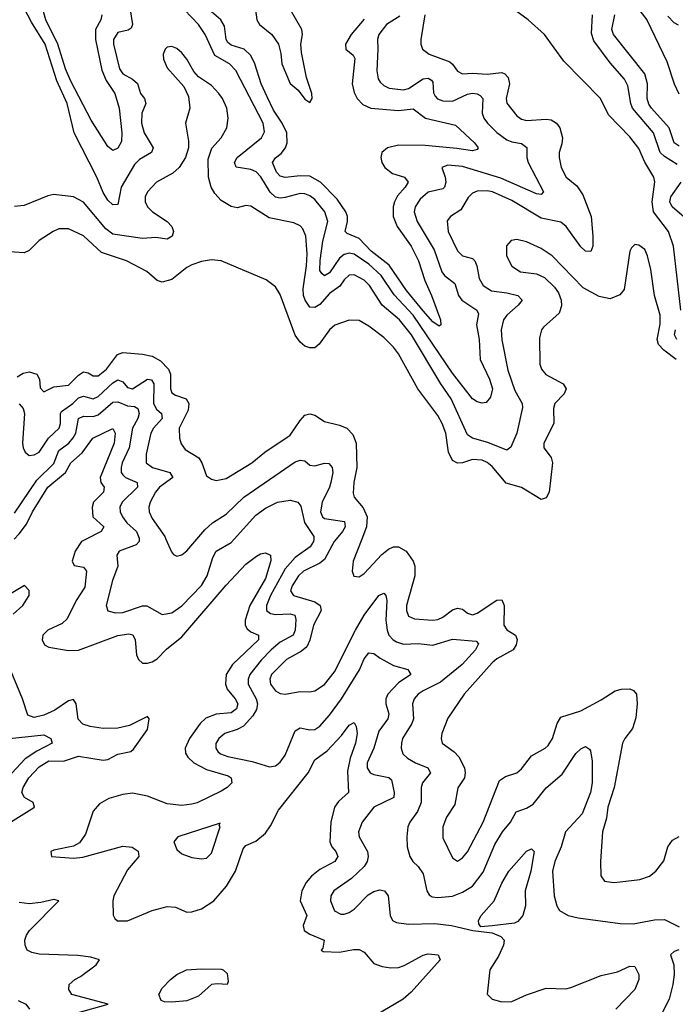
# Model space of a CAD drawing. Header units: inches. Extents: x 1694797 to 1849917, y 907313 to 1017959.
# Tile 129 of 256: x 1742691 to 1745354, y 958110 to 962110. Entities that reach past the tile are written whole.
import ezdxf

# ---------------------------------------------------------------- set-up
doc = ezdxf.new("R2010")
doc.units = ezdxf.units.IN
doc.header["$MEASUREMENT"] = 0
doc.layers.add('B7945', color=7, linetype='Continuous')
doc.layers.add('B7946', color=7, linetype='Continuous')

msp = doc.modelspace()

# ---------------------------------------------------------------- linework, layer by layer
at = {"layer": 'B7945', "color": 5}
for points, elevation in [([(1742961.9, 960000), (1742941.9, 959990), (1742917.3, 959950), (1742904.5, 959910), (1742912.6, 959892.6), (1742950, 959885.7), (1742962.8, 959870), (1742955.8, 959804.2), (1742920.4, 959750), (1742884.8, 959675.2), (1742863.4, 959656.6), (1742806, 959630), (1742786, 959610), (1742782.3, 959590), (1742792.2, 959570), (1742810, 959561.1), (1742890, 959547.6), (1742930, 959547.9), (1743090, 959607.4), (1743135.4, 959615.4), (1743150.6, 959610.6), (1743160.5, 959590), (1743166, 959530), (1743174.3, 959510), (1743190, 959496.1), (1743210, 959495.4), (1743230, 959501.6), (1743250, 959512.7), (1743287.8, 959552.2), (1743350, 959601.9), (1743530, 959812.2), (1743610, 959898.4), (1743653.3, 959930), (1743670, 959939.2), (1743690, 959943.2), (1743710, 959934.9), (1743711.4, 959911.4), (1743690, 959840.2), (1743626.1, 959730), (1743607.4, 959670), (1743606.9, 959650), (1743614.8, 959634.8), (1743630, 959622.3), (1743661.7, 959610), (1743661.9, 959590), (1743556.1, 959490), (1743530.4, 959449.6), (1743527.4, 959410), (1743534.7, 959390), (1743567.3, 959350), (1743577.3, 959330), (1743572.7, 959310), (1743550, 959294.2), (1743490, 959288.7), (1743447.4, 959272.6), (1743424.8, 959250), (1743381, 959190), (1743363.5, 959150), (1743365.1, 959130), (1743374, 959114), (1743398.1, 959090), (1743450, 959063.3), (1743537.7, 959037.7), (1743550.9, 959030), (1743552.7, 959010), (1743534, 958990), (1743510, 958976.1), (1743412.3, 958927.7), (1743390, 958922.2), (1743350, 958917.8), (1743290, 958923.5), (1743210, 958954.9), (1743150, 958967.3), (1743110, 958962.5), (1743054.1, 958945.9), (1743015.8, 958924.2), (1742990, 958894.3), (1742958.8, 958801.2), (1742934.4, 958765.6), (1742910, 958751.5), (1742830, 958736.3), (1742817.3, 958730), (1742821, 958710), (1742910, 958703.5), (1742947.8, 958707.8), (1743110, 958751.5), (1743148.6, 958748.6), (1743172.3, 958732.3), (1743175.1, 958710), (1743130, 958655.8), (1743073.6, 958550), (1743069.4, 958529.4), (1743071.7, 958471.7), (1743078, 958458), (1743088.9, 958448.9), (1743130, 958448.1), (1743230, 958490.9), (1743290, 958506.3), (1743324, 958504), (1743370, 958484.3), (1743390, 958484.8), (1743430, 958498), (1743479.5, 958530), (1743530.8, 958589.2), (1743568, 958650), (1743598.7, 958741.3), (1743610, 958754.5), (1743650, 958772.8), (1743690, 958804.7), (1743710, 958834.2), (1743742, 958898), (1743863.2, 959050), (1743890, 959102.2), (1743940.1, 959139.9), (1743998.8, 959201.2), (1744030, 959243.6), (1744050, 959254.6), (1744058.7, 959238.7), (1744061.8, 959210), (1744055.5, 959170), (1744033.9, 959110), (1744022.9, 959057.1), (1744026.8, 958970), (1743986.7, 958933.3), (1743969.7, 958910.3), (1743955.8, 958850), (1743951.3, 958770), (1743959.3, 958750), (1743976.1, 958730), (1743983.2, 958710), (1743971.5, 958690), (1743910, 958656.7), (1743876.2, 958630), (1743855.6, 958604.4), (1743837.8, 958570), (1743830.5, 958530), (1743857.3, 958470), (1743843.2, 958430), (1743846.9, 958410), (1743870, 958394.2), (1743928.2, 958370), (1743922.5, 958337.5), (1743916, 958330), (1743924.7, 958324.7), (1743990, 958321.1), (1744047.5, 958332.5), (1744070, 958332), (1744090, 958322), (1744130, 958275.1), (1744163, 958263), (1744198.2, 958258.2), (1744230, 958259.7), (1744252.7, 958267.3), (1744330, 958309.4), (1744350, 958314.6), (1744390.5, 958310), (1744399.5, 958290), (1744281.6, 958158.4), (1744249.3, 958130.7), (1744136.4, 958063.6)], 620), ([(1743176.6, 960000), (1743176.2, 959990), (1743164, 959976), (1743094.9, 959950), (1743085.9, 959934.1), (1743089.4, 959890), (1743069, 959831), (1743043.2, 959730), (1743050, 959707.6), (1743080, 959700), (1743110, 959701.3), (1743190, 959728.6), (1743208.5, 959728.5), (1743270, 959693.4), (1743310, 959700.1), (1743350, 959728.8), (1743430, 959811.7), (1743452.8, 959850), (1743475.5, 959924.5), (1743489.6, 959950.4), (1743550, 959985.9), (1743562.8, 960000)], 640), ([(1743284.9, 960000), (1743307.6, 959947.6), (1743316.7, 959936.7), (1743330, 959930.5), (1743350, 959935.8), (1743370, 959951.7), (1743411.5, 960000)], 660), ([(1743885.7, 960000), (1743885.1, 959990), (1743871.8, 959968.2), (1743810, 959925.1), (1743770, 959878.5), (1743709.5, 959770), (1743693.6, 959730), (1743694.1, 959710), (1743710, 959697.1), (1743730, 959693.3), (1743790, 959696.2), (1743809.1, 959690), (1743813.2, 959673.2), (1743810.9, 959629.1), (1743801.8, 959610), (1743750, 959580.9), (1743713, 959550), (1743671.8, 959508.2), (1743626.8, 959450), (1743618.9, 959430), (1743619.4, 959410), (1743651.8, 959350), (1743656.7, 959330), (1743653.1, 959306.9), (1743638.9, 959281.1), (1743600.2, 959239.8), (1743574.2, 959225.8), (1743525.2, 959210), (1743500.5, 959190), (1743488.7, 959168.7), (1743487.8, 959150), (1743496.4, 959136.4), (1743507.4, 959127.4), (1743537, 959117), (1743635.5, 959095.5), (1743705.6, 959074.4), (1743730, 959078.9), (1743750, 959093.4), (1743770, 959121.3), (1743810, 959221.2), (1743830, 959233.5), (1743870, 959225), (1743890, 959225.8), (1743910, 959239.1), (1743950, 959284.1), (1743998.8, 959350), (1744071.5, 959468.5), (1744090, 959512.6), (1744110, 959538.2), (1744130, 959535.4), (1744155.8, 959515.8), (1744210, 959486.7), (1744267.7, 959470), (1744279.6, 959450), (1744230, 959415.7), (1744186.1, 959370), (1744178.2, 959350), (1744178.9, 959330), (1744190.7, 959290), (1744187, 959270), (1744150, 959218.9), (1744129.5, 959150.5), (1744103, 959090), (1744103.1, 959070), (1744115.2, 959050), (1744130, 959042.6), (1744191.1, 959031.1), (1744201.3, 959021.3), (1744212.3, 958970), (1744211, 958950), (1744129.2, 958910), (1744082.4, 958850), (1744066.9, 958810), (1744070.2, 958790), (1744104.1, 958730), (1744107.3, 958710), (1744102.7, 958690), (1744090, 958669), (1744038.9, 958621.1), (1743967.6, 958570), (1743954.6, 958550), (1743954, 958530), (1743970, 958488.7), (1743996.1, 958476.1), (1744010, 958475.5), (1744030, 958482.7), (1744050, 958496.3), (1744106.2, 958553.8), (1744130, 958568.1), (1744154.2, 958574.2), (1744172.7, 958570), (1744188.4, 958550), (1744196.4, 958470), (1744206.2, 958450), (1744222.5, 958442.5), (1744270, 958435.1), (1744377.2, 958437.2), (1744444.7, 958430), (1744532, 958410), (1744610, 958399.8), (1744645.2, 958385.2), (1744658.6, 958370), (1744656.8, 958350), (1744635.5, 958304.5), (1744600.9, 958250), (1744590.5, 958150.5), (1744610.8, 958130), (1744650, 958120.2), (1744690, 958121), (1744750, 958148.1), (1744830, 958175.1), (1744910, 958172.8), (1744930, 958177.6), (1745053.6, 958226.4), (1745118.9, 958241.1), (1745170, 958264.7), (1745190, 958263.7), (1745205.6, 958230), (1745206, 958210), (1745190.1, 958170), (1745112.2, 958090)], 640), ([(1743977.4, 960000), (1743968.9, 959990), (1743930, 959916.9), (1743910, 959902), (1743844.3, 959870), (1743824, 959850), (1743798.5, 959810), (1743792, 959790), (1743803.6, 959770), (1743890, 959744.7), (1743912.5, 959730), (1743916, 959710), (1743884.3, 959650), (1743870.4, 959589.6), (1743857.4, 959562.6), (1743836, 959544), (1743775.6, 959510), (1743714.7, 959450), (1743707.6, 959430), (1743710.1, 959410.1), (1743730, 959382.9), (1743750, 959371.9), (1743770, 959369.2), (1743830, 959380.2), (1743870, 959378.6), (1743890, 959382.8), (1743930, 959409.3), (1743970, 959460.2), (1744055.7, 959630), (1744090.8, 959690), (1744150, 959770.1), (1744170, 959780.2), (1744178.2, 959770), (1744182, 959750), (1744178.7, 959670), (1744183.8, 959630), (1744191.2, 959610), (1744208.3, 959590), (1744222, 959582), (1744250, 959572.8), (1744310, 959574.9), (1744370, 959568.6), (1744450, 959592.6), (1744545.1, 959585.1), (1744554.5, 959574.5), (1744543, 959550), (1744488.3, 959490), (1744401, 959419), (1744330, 959383.4), (1744310.2, 959370), (1744293.2, 959350), (1744286.9, 959330), (1744291, 959270), (1744284.2, 959250), (1744246.6, 959190), (1744241.7, 959170), (1744240.2, 959150), (1744247.4, 959127.4), (1744266, 959110), (1744299.7, 959090), (1744348.9, 959070), (1744360.6, 959050), (1744327.7, 959010), (1744321.9, 958990), (1744321.9, 958930), (1744307, 958893), (1744276.5, 958850), (1744268, 958830), (1744263.2, 958790), (1744265.8, 958750), (1744276.5, 958710), (1744287.6, 958690), (1744310, 958669.2), (1744330, 958639), (1744345.2, 958570), (1744353.9, 958553.9), (1744366.6, 958546.6), (1744390, 958543), (1744450, 958549.5), (1744490, 958565.1), (1744530, 958590.1), (1744573.3, 958646.7), (1744620.6, 958759.4), (1744652.6, 958810), (1744685.4, 958850), (1744707.8, 958892.2), (1744750, 958906.9), (1744777.1, 958922.9), (1744830, 958988.6), (1744895, 959045), (1744950, 959127.9), (1744970, 959147.6), (1744990, 959157), (1745006.3, 959146.3), (1745010, 959138.8), (1745016.8, 959096.8), (1745016, 959010), (1745009.2, 958970), (1744976.3, 958883.7), (1744907.7, 958810), (1744890.4, 958749.6), (1744864.5, 958690), (1744855.6, 958650), (1744862.3, 958550), (1744873, 958510), (1744883.5, 958490), (1744918.7, 958470), (1744960.3, 958460.3), (1745130, 958437.3), (1745183.7, 958436.3), (1745270, 958452.7), (1745310, 958454.3), (1745370, 958424.2)], 660), ([(1744080.5, 960000), (1744045.8, 959910), (1744042.4, 959870), (1744048.7, 959848.7), (1744070, 959846.7), (1744090, 959859.5), (1744162.9, 959937.1), (1744190, 959958.5), (1744210, 959967.8), (1744230, 959968.2), (1744261.5, 959950), (1744289.4, 959910), (1744296.4, 959890), (1744295.7, 959850), (1744262.5, 959730), (1744262.3, 959710), (1744270, 959687.1), (1744295.4, 959675.4), (1744370, 959670.7), (1744390, 959673.6), (1744410, 959681.9), (1744450, 959711.9), (1744470, 959719.5), (1744490, 959714.8), (1744510, 959699.1), (1744530, 959692.6), (1744550, 959698.4), (1744630, 959752), (1744650, 959753), (1744659.8, 959730), (1744658.3, 959650), (1744670.5, 959630.5), (1744705.4, 959610), (1744711.6, 959591.6), (1744707.9, 959570), (1744695.8, 959550), (1744630, 959513.6), (1744610, 959497.2), (1744496.9, 959370), (1744430, 959271.8), (1744406.2, 959210), (1744403.5, 959190), (1744407.1, 959170), (1744455.7, 959135.7), (1744474.9, 959114.9), (1744497.4, 959070), (1744500.6, 959050), (1744497.5, 959030), (1744470.6, 958989.4), (1744459.1, 958920.9), (1744424.8, 958870), (1744409.5, 958830), (1744410, 958785.5), (1744450, 958704.9), (1744470, 958690.5), (1744490, 958704.4), (1744510, 958728.5), (1744573.7, 958850), (1744640.8, 959019.2), (1744664.4, 959035.6), (1744710, 959050.2), (1744730, 959066.5), (1744770, 959119.7), (1744825.7, 959150), (1744838.4, 959161.6), (1744856.1, 959190), (1744874.9, 959250), (1744890, 959276.3), (1744970, 959301.7), (1745053.8, 959346.2), (1745110, 959383.2), (1745135.3, 959390), (1745170, 959391.1), (1745184.5, 959384.5), (1745196, 959370), (1745199.1, 959330), (1745193.5, 959273.5), (1745180.1, 959230), (1745149.4, 959190), (1745139.7, 959170), (1745106.6, 958990), (1745080.6, 958910), (1745074.5, 958865.5), (1745059.1, 958810), (1745050.2, 958690), (1745051.6, 958631.6), (1745066.4, 958610), (1745104.9, 958604.9), (1745130, 958607.7), (1745210, 958616.9), (1745250, 958630.3), (1745274.7, 958650), (1745307.8, 958692.2), (1745323.4, 958750), (1745343.2, 958776.8), (1745370, 958791.2)], 680), ([(1742665.2, 959694.8), (1742704.2, 959730), (1742730.1, 959769.9), (1742730, 959790.4), (1742710.9, 959810.9), (1742630, 959762.1)], 580), ([(1742610, 958822.4), (1742752.2, 958910), (1742745.8, 958930), (1742711, 958950), (1742700.5, 958970), (1742705.8, 958990), (1742728.4, 959030), (1742770, 959074.9), (1742810, 959098.6), (1742870, 959097.7), (1742930, 959118.1), (1743030, 959101.7), (1743050, 959104.8), (1743090, 959125.5), (1743143.2, 959136.8), (1743154.2, 959145.8), (1743210, 959226.4), (1743218, 959270), (1743210, 959278.7), (1743137.9, 959242.1), (1743090, 959231), (1743030, 959230.1), (1742977.8, 959237.8), (1742948.3, 959248.3), (1742928.7, 959268.7), (1742920.2, 959330), (1742910, 959347.4), (1742890, 959342), (1742834.8, 959305.2), (1742790, 959284.3), (1742750, 959274.8), (1742724.4, 959284.4), (1742703.1, 959350), (1742636.5, 959510)], 580), ([(1742650, 959189.6), (1742790, 959204.3), (1742817.4, 959190), (1742823.2, 959170), (1742761.3, 959138.7), (1742713.3, 959106.7), (1742642.6, 959030)], 560), ([(1742925.5, 958074.5), (1743050.4, 958110), (1742903.8, 958150), (1742890.5, 958170), (1742893, 958190), (1742914.9, 958210), (1742937.9, 958222.1), (1743002, 958270), (1743015.5, 958290), (1742980.5, 958300.5), (1742927.8, 958307.8), (1742770, 958312.8), (1742740.2, 958320.2), (1742722.5, 958330), (1742713.1, 958350), (1742713, 958370), (1742718.9, 958390), (1742731.5, 958410), (1742850.2, 958530), (1742830, 958535.8), (1742776.9, 958523.1), (1742730, 958518.2), (1742690, 958523.3)], 580), ([(1745369.1, 958330.9), (1745350, 958323.6), (1745334.9, 958310), (1745348.9, 958270), (1745350.2, 958230.2), (1745344.9, 958190), (1745329.2, 958130), (1745302.6, 958077.4), (1745236.3, 957990), (1745224, 957970), (1745225.5, 957965.5), (1745250, 957964.4), (1745375.3, 958010)], 660), ([(1742685, 958125), (1742716.4, 958110), (1742731.8, 958090)], 560)]:
    msp.add_lwpolyline(points, dxfattribs=dict(at, elevation=elevation))
for points, elevation in [([(1743506, 958846), (1743334, 958790), (1743317.1, 958770), (1743330, 958739.1), (1743350, 958720.3), (1743390, 958705.7), (1743430, 958700.4), (1743450, 958703), (1743470, 958724), (1743506, 958830), (1743502, 958838)], 640), ([(1744564.1, 958424.1), (1744556.6, 958436.6), (1744555.4, 958450), (1744566.3, 958470), (1744619.1, 958530), (1744650, 958601.3), (1744677.5, 958650), (1744750, 958731.5), (1744770, 958741.6), (1744780.4, 958730), (1744767.3, 958650), (1744744.2, 958570), (1744745.2, 958510), (1744735.3, 958470), (1744714.6, 958445.4), (1744701.2, 958438.8), (1744610, 958428.3)], 640), ([(1743534, 958190), (1743493.4, 958193.4), (1743470, 958189.8), (1743417.9, 958142.1), (1743370, 958124.3), (1743310, 958118.1), (1743279.8, 958119.8), (1743265.4, 958125.4), (1743256.7, 958150), (1743270, 958175.5), (1743304.5, 958210), (1743330, 958230.6), (1743368.3, 958250), (1743430, 958254.3), (1743510, 958252.1), (1743518.3, 958250), (1743534.3, 958234.3), (1743538, 958202)], 580)]:
    msp.add_lwpolyline(points, close=True, dxfattribs=dict(at, elevation=elevation))
at = {"layer": 'B7946', "color": 5}
for points, elevation in [([(1743025.5, 962130), (1743020.8, 962110), (1742999.6, 962070), (1742998.8, 962030), (1743025.1, 961905.1), (1743043.2, 961863.2), (1743077.7, 961810), (1743095.7, 961750), (1743106.2, 961650), (1743104.4, 961615.6), (1743090, 961587.9), (1743070, 961578.7), (1743050, 961594.2), (1742981.1, 961701.1), (1742899.6, 961859.6), (1742878, 961910), (1742846.1, 962010), (1742798.1, 962110), (1742765.5, 962225.5)], 620), ([(1743139.6, 962150), (1743149.2, 962090), (1743143.8, 962076.2), (1743132.4, 962067.6), (1743090, 962058.3), (1743072.7, 962030), (1743072.3, 962010), (1743096.8, 961910), (1743110.1, 961890), (1743150, 961868.4), (1743170.4, 961850.4), (1743182.5, 961810), (1743198.6, 961790), (1743203.8, 961770), (1743186.9, 961730), (1743186.3, 961690), (1743197.5, 961650), (1743233, 961590), (1743226.9, 961570), (1743177.9, 961542.1), (1743158.2, 961521.8), (1743104.2, 961430), (1743090, 961359.6), (1743070, 961357.8), (1743050, 961377), (1743030, 961407.4), (1743005.1, 961470), (1742913.3, 961650), (1742884.4, 961770), (1742842, 961862), (1742795.6, 962010), (1742739.5, 962099.5), (1742710, 962156.8)], 640), ([(1744090, 962112.3), (1744038.4, 962050), (1744015, 962010), (1744016.2, 961990), (1744045.4, 961965.4), (1744052.8, 961952.8), (1744041.8, 961850), (1744050, 961814), (1744062.3, 961790), (1744085.8, 961765.8), (1744118.3, 961750), (1744230, 961741.6), (1744290, 961747.5), (1744339, 961710), (1744461.6, 961681.6), (1744538.2, 961610), (1744553.4, 961590), (1744550, 961582), (1744530, 961576.8), (1744467.3, 961587.3), (1744338.8, 961598.8), (1744230, 961600.5), (1744184.8, 961590), (1744162.3, 961570), (1744158.2, 961550), (1744162.3, 961530), (1744174.2, 961510), (1744205.1, 961485.1), (1744254.7, 961470), (1744268.8, 961450), (1744257.1, 961430), (1744225.3, 961394.7), (1744213.3, 961370), (1744208.3, 961350), (1744208.6, 961310), (1744224.3, 961270), (1744282.1, 961190), (1744310.9, 961130.9), (1744337.3, 961050), (1744364.4, 960990), (1744400.2, 960890), (1744402, 960870), (1744394.9, 960865.1), (1744370, 960882.5), (1744330, 960926.8), (1744262.4, 961010), (1744192.5, 961112.5), (1744119.3, 961170), (1744070, 961220.7), (1744021, 961241), (1744013.4, 961250), (1744022.8, 961290), (1744023.1, 961310), (1744015.8, 961330), (1743981.4, 961381.4), (1743913.8, 961450), (1743870, 961474.7), (1743830, 961475.8), (1743770, 961468.4), (1743750, 961474.8), (1743734.8, 961490), (1743718.9, 961530), (1743730.8, 961549.2), (1743753.8, 961566.2), (1743771.5, 961590), (1743778.5, 961610), (1743775.8, 961650), (1743757.7, 961690), (1743722.7, 961742.7), (1743696.3, 961796.3), (1743671.8, 961850), (1743646.5, 961930), (1743630, 961964.1), (1743603.7, 961990), (1743550, 962006.8), (1743537.3, 962017.3), (1743529.6, 962030), (1743523.3, 962083.3), (1743508.8, 962110), (1743423, 962183)], 620), ([(1743646.8, 962170), (1743654.3, 962110), (1743660, 962100), (1743665.9, 962090), (1743715.9, 962050), (1743742.7, 962010), (1743752.6, 961972.6), (1743756.2, 961930), (1743790, 961851.2), (1743823.1, 961823.1), (1743850, 961787.1), (1743870, 961774), (1743879, 961790), (1743878.5, 961810), (1743855.8, 961875.8), (1743836.7, 961976.7), (1743832.8, 962010), (1743840.7, 962050), (1743837.4, 962070), (1743791.4, 962150)], 580), ([(1745176.7, 962190), (1745239.3, 962110), (1745320.3, 961940.3), (1745350, 961849), (1745369.2, 961809.2)], 580), ([(1744336.8, 962130), (1744320.7, 962030), (1744320.2, 962010), (1744327, 961990), (1744354.4, 961970), (1744438.3, 961938.3), (1744450, 961929.4), (1744470, 961900.7), (1744489.6, 961889.6), (1744530, 961892.4), (1744590, 961888.3), (1744650, 961895), (1744661.5, 961890), (1744675.5, 961875.5), (1744680.3, 961850), (1744666.9, 961790), (1744670.2, 961770.2), (1744710, 961719.7), (1744730, 961706), (1744750, 961701), (1744830, 961706.1), (1744850, 961703.1), (1744871.4, 961690), (1744885.2, 961670), (1744895.8, 961630), (1744894, 961606), (1744882.6, 961570), (1744882, 961550), (1744890.2, 961510), (1744911.1, 961470), (1744954.6, 961434.6), (1744978.6, 961398.6), (1745012.6, 961310), (1745019.8, 961230), (1745018.7, 961190), (1745011.4, 961168.6), (1744990, 961168.9), (1744970, 961186.8), (1744911, 961270), (1744890, 961287.2), (1744810, 961303.7), (1744690, 961375.2), (1744612.1, 961410), (1744590, 961414.7), (1744550, 961413.9), (1744530, 961405.8), (1744512.9, 961387.1), (1744482.8, 961337.2), (1744441.1, 961310), (1744427.4, 961292.6), (1744432.3, 961250), (1744470, 961171.3), (1744490, 961150.2), (1744530, 961140.1), (1744540.5, 961130), (1744548.5, 961110), (1744558.1, 961058.1), (1744574.5, 961030), (1744607.9, 961007.9), (1744670, 961000.8), (1744714.9, 960990), (1744732.3, 960970), (1744716.6, 960950), (1744669.6, 960910), (1744656.6, 960890), (1744646.6, 960850), (1744649.2, 960809.2), (1744673.4, 960686.6), (1744702.8, 960602.8), (1744732.4, 960550), (1744734.3, 960534.3), (1744710.1, 960430), (1744686.5, 960373.5), (1744670, 960361.6), (1744592.2, 960392.2), (1744529.9, 960409.9), (1744510, 960423.7), (1744443.3, 960570), (1744401.7, 960630), (1744282.6, 960830), (1744234.3, 960890), (1744164, 960950), (1744112.1, 961030), (1744090, 961051.9), (1744050, 961073.1), (1744030, 961071.6), (1744010, 961053.7), (1743992.1, 961027.9), (1743950, 960997.8), (1743910, 960953.5), (1743890, 960940.1), (1743870, 960941.6), (1743850.7, 960970), (1743844.3, 960990), (1743843.1, 961016.9), (1743856.5, 961110), (1743858.6, 961158.6), (1743854.2, 961230), (1743840.9, 961260.9), (1743830, 961272.5), (1743804.4, 961284.4), (1743704.3, 961304.3), (1743630, 961352.6), (1743610, 961355.1), (1743575, 961345), (1743550, 961351.3), (1743510, 961375.8), (1743483.5, 961403.5), (1743469.3, 961430), (1743458.6, 961470), (1743457.1, 961542.9), (1743472.5, 961587.5), (1743510, 961630.4), (1743533.1, 961670), (1743538.4, 961710), (1743532.2, 961750), (1743515.2, 961790), (1743500.8, 961810), (1743470, 961842), (1743417.4, 961877.4), (1743398.9, 961898.9), (1743370.7, 961950), (1743350, 961976), (1743330, 961993.3), (1743310, 962001.1), (1743290, 961998.7), (1743282, 961990), (1743274.6, 961970), (1743275.2, 961950), (1743290, 961914.9), (1743358.4, 961838.4), (1743377.3, 961797.3), (1743383.1, 961750), (1743365.5, 961690), (1743376.9, 961616.9), (1743376.9, 961590), (1743365.4, 961550), (1743338.6, 961510), (1743313.2, 961486.8), (1743246.7, 961450), (1743210, 961411), (1743201.1, 961390), (1743201.4, 961370), (1743210.2, 961350), (1743230.2, 961330), (1743290.5, 961290.5), (1743309.3, 961270), (1743315.5, 961250), (1743310.2, 961230), (1743290, 961218.4), (1743244.6, 961224.6), (1743190, 961220.6), (1743070, 961238.5), (1743040.7, 961260.7), (1742950, 961368.2), (1742910, 961390.6), (1742830, 961400.2), (1742805.1, 961394.9), (1742710, 961354.6), (1742670, 961350.9)], 660), ([(1744235.3, 962124.7), (1744181.6, 962090), (1744149.5, 962050), (1744144.2, 962030), (1744146.7, 961990), (1744142.5, 961902.5), (1744147.2, 961870), (1744155.7, 961855.7), (1744170, 961842.2), (1744191.7, 961831.7), (1744250, 961825.4), (1744270, 961831), (1744330, 961869.6), (1744350, 961872.5), (1744364.7, 961864.7), (1744370, 961855.6), (1744372.5, 961812.5), (1744379.3, 961799.3), (1744389, 961789), (1744410, 961780.3), (1744450, 961778.8), (1744510, 961807), (1744530, 961811.6), (1744550, 961809), (1744561.8, 961801.8), (1744572.2, 961790), (1744570.5, 961730), (1744576.4, 961710), (1744591.2, 961690), (1744630, 961651.6), (1744670, 961621.8), (1744690, 961613.6), (1744730, 961606.7), (1744751.2, 961591.2), (1744751.6, 961550), (1744756.4, 961530), (1744819.6, 961410), (1744810, 961399.1), (1744790, 961402), (1744645.8, 961465.8), (1744490, 961514.2), (1744430, 961519.5), (1744406, 961510), (1744419.9, 961470), (1744422.1, 961450), (1744417.3, 961430), (1744410, 961423.4), (1744350, 961409.9), (1744318.6, 961381.4), (1744297.9, 961350), (1744293.8, 961330), (1744305.5, 961290), (1744374.6, 961174.6), (1744405.5, 961085.5), (1744417.2, 961070), (1744458.7, 961038.7), (1744473.5, 960990), (1744487.6, 960970), (1744548.2, 960930), (1744554.3, 960914.3), (1744547, 960870), (1744557.8, 960810), (1744562.1, 960730), (1744599.9, 960650), (1744611.4, 960610), (1744603.7, 960576.3), (1744585.8, 960554.2), (1744570, 960552), (1744550, 960556.8), (1744530, 960569.8), (1744450, 960674.3), (1744290, 960909.6), (1744212.3, 960992.3), (1744159.4, 961070), (1744110, 961116.7), (1744050, 961157.5), (1744030, 961161.1), (1744010, 961155.8), (1743990, 961141.5), (1743950, 961081.2), (1743930, 961069.5), (1743918.3, 961078.3), (1743910.8, 961090.8), (1743911.7, 961131.7), (1743923, 961210), (1743943.3, 961290), (1743931.2, 961330), (1743890, 961378.8), (1743870, 961394.3), (1743850, 961402.6), (1743830, 961404.5), (1743770, 961387.1), (1743750, 961384.2), (1743730, 961389.1), (1743708.6, 961408.6), (1743671.2, 961471.2), (1743651.8, 961491.8), (1743630, 961501.7), (1743570.6, 961510.6), (1743563.8, 961530), (1743575.2, 961550), (1743673.3, 961630), (1743685.1, 961654.9), (1743680.1, 961690), (1743570, 961902.9), (1743543.4, 961930), (1743484.6, 961964.6), (1743444.3, 962050), (1743417.9, 962090), (1743360.5, 962150)], 640), ([(1745376.2, 960930), (1745346.5, 961190), (1745326.4, 961250), (1745266.3, 961330), (1745260.5, 961370), (1745271.8, 961451.8), (1745266.6, 961470), (1745230.9, 961530.9), (1745206.4, 961586.4), (1745170, 961634.6), (1745083, 961723), (1745049.8, 961789.8), (1744901.5, 961941.5), (1744823.1, 962050), (1744756.9, 962110), (1744706.1, 962146.1)], 660), ([(1745361.5, 961521.5), (1745310, 961553.7), (1745293, 961570), (1745265.3, 961650), (1745180.8, 961750), (1745173.1, 961770), (1745161, 961841), (1745148.4, 961868.4), (1745090, 961934.5), (1745024, 962024), (1745014.2, 962054.2), (1745017.3, 962130)], 640), ([(1745370, 961596.4), (1745349.3, 961609.3), (1745328.8, 961670), (1745257.3, 961750), (1745247.1, 961767.1), (1745240.4, 961790), (1745240.8, 961850), (1745230.3, 961890), (1745103.7, 962050), (1745096.7, 962070), (1745108.3, 962130)], 620), ([(1745367.6, 962087.6), (1745350, 962097.4), (1745323.7, 962123.7)], 560), ([(1745399.5, 961299.5), (1745341.1, 961350), (1745331.6, 961370), (1745335.8, 961390), (1745378.5, 961450)], 640), ([(1745357.7, 960730), (1745307.1, 960767.1), (1745285.8, 960790), (1745280.6, 960810), (1745292.5, 960872.5), (1745292.3, 960910), (1745269.8, 960990), (1745254.6, 961094.6), (1745241.4, 961150), (1745230, 961176.3), (1745205.5, 961194.5), (1745190, 961196.3), (1745176.3, 961183.7), (1745169.1, 961170), (1745146, 961014), (1745128.4, 960991.6), (1745090, 960976.5), (1745045.4, 960985.4), (1744980.3, 961020.3), (1744854.7, 961150), (1744810, 961179.8), (1744750, 961207.4), (1744710, 961216.4), (1744687.7, 961212.3), (1744668.9, 961191.1), (1744669.2, 961150), (1744690, 961109), (1744726, 961086), (1744790, 961077.7), (1744823, 961063), (1744863.5, 961023.5), (1744879.8, 960999.8), (1744891.1, 960970), (1744892.4, 960947.6), (1744881.9, 960918.1), (1744818.6, 960861.4), (1744810.3, 960850), (1744803.2, 960816.8), (1744804.7, 960710), (1744810.3, 960690), (1744828.2, 960668.2), (1744899, 960630), (1744911.1, 960610), (1744902.9, 960590), (1744865.1, 960550), (1744859.8, 960530), (1744860.5, 960470), (1744820.6, 960390), (1744820.2, 960370), (1744850.7, 960330.7), (1744855.3, 960310), (1744842, 960190), (1744830, 960167.1), (1744810, 960160.8), (1744730, 960208.8), (1744666.7, 960226.7), (1744610, 960295), (1744590, 960311.5), (1744570, 960320.4), (1744530, 960323), (1744490, 960309.9), (1744470, 960308.5), (1744450, 960318.8), (1744433.5, 960353.5), (1744422.9, 960430), (1744407.9, 960470), (1744390, 960501.4), (1744308, 960610), (1744230, 960752.9), (1744210, 960779.8), (1744170, 960818.8), (1744110, 960864.4), (1744070, 960888), (1744030, 960889.8), (1743971.5, 960868.5), (1743949.1, 960850), (1743908.2, 960791.8), (1743890, 960776.9), (1743870, 960776.4), (1743850, 960783.5), (1743830, 960799.3), (1743810, 960827.6), (1743750, 960993.3), (1743730, 961024.7), (1743693, 961053), (1743510, 961129.8), (1743470, 961134), (1743430, 961127.7), (1743390, 961113.8), (1743370, 961103.1), (1743310, 961054.8), (1743270, 961043.5), (1743250, 961050.8), (1743207.5, 961087.5), (1743125.4, 961130), (1743023.8, 961163.8), (1742950, 961232.4), (1742890, 961259.6), (1742850, 961259.9), (1742827.7, 961250), (1742770, 961213.3), (1742730, 961171.9), (1742710, 961163.1), (1742650, 961166.4)], 680), ([(1745360.6, 960810), (1745351.5, 960830), (1745354.8, 960850)], 660), ([(1742681.2, 960658.8), (1742706, 960674), (1742730, 960678.9), (1742760.7, 960670), (1742771.9, 960650), (1742774.1, 960614.1), (1742790, 960597.7), (1742830, 960618.2), (1742890, 960625.1), (1742930, 960665.8), (1742950, 960678.7), (1742970, 960674.8), (1742990, 960662.7), (1743010, 960662.4), (1743043.4, 960690), (1743088.2, 960750), (1743110, 960757.2), (1743190, 960750.9), (1743230, 960742.5), (1743263.7, 960723.7), (1743295.5, 960690), (1743304.2, 960670), (1743303.9, 960610), (1743310, 960593.8), (1743324, 960584), (1743368.2, 960570), (1743378.9, 960550), (1743376.2, 960523.8), (1743339.8, 960450), (1743340.9, 960410), (1743346.9, 960386.9), (1743363.8, 960363.8), (1743418.5, 960330), (1743431.8, 960310), (1743450, 960257.1), (1743470, 960242.6), (1743490, 960237.7), (1743530, 960245.8), (1743634.3, 960310), (1743687.6, 960352.4), (1743790, 960421.5), (1743830, 960481.3), (1743850, 960502.8), (1743870, 960508.3), (1743890, 960502.9), (1743930, 960476.8), (1743990, 960462.6), (1744020.2, 960450), (1744045.2, 960425.2), (1744058.2, 960390), (1744060.9, 960290), (1744048.3, 960230), (1744045.7, 960185.7), (1744050.2, 960170), (1744086.7, 960126.7), (1744103, 960090), (1744099.9, 960050), (1744080.5, 960000)], 680), ([(1742690, 960549.3), (1742705.5, 960530), (1742710.5, 960510), (1742702.3, 960390), (1742705.1, 960370), (1742713.4, 960353.4), (1742730, 960339.7), (1742750, 960341.6), (1742770, 960352.7), (1742807.8, 960410), (1742851.3, 960450), (1742857.1, 960470), (1742857.1, 960510), (1742861.7, 960518.3), (1742907.7, 960550), (1742930, 960574.1), (1742950, 960581), (1742990, 960569.3), (1743010, 960578.6), (1743070, 960634.1), (1743090, 960647.2), (1743110, 960638.5), (1743130, 960616.1), (1743150, 960610.1), (1743210, 960649.6), (1743227.1, 960647.1), (1743235.8, 960630), (1743235, 960550), (1743247.2, 960527.2), (1743268.1, 960510), (1743269.6, 960490), (1743235, 960450), (1743223.7, 960430), (1743204.9, 960344.9), (1743204.6, 960310), (1743231.2, 960291.2), (1743301.5, 960270), (1743312.9, 960250), (1743259.2, 960210), (1743242.6, 960190), (1743222, 960150), (1743216.3, 960130), (1743217.5, 960110), (1743230, 960083.2), (1743280.6, 960010), (1743284.9, 960000)], 660), ([(1742670, 960105.2), (1742760.5, 960239.5), (1742830, 960306.6), (1742850, 960359.8), (1742890.4, 960389.6), (1742908.8, 960411.2), (1742919.1, 960430), (1742930.7, 960489.3), (1742950, 960499.4), (1742990, 960498.3), (1743010, 960504), (1743070, 960555.4), (1743090, 960557.6), (1743130, 960540.8), (1743158.4, 960538.4), (1743170.9, 960530.9), (1743176.1, 960510), (1743171.3, 960490), (1743149.1, 960450), (1743135.8, 960370), (1743107.6, 960310), (1743103.3, 960290), (1743104.2, 960270), (1743110, 960261.4), (1743121.8, 960250), (1743168.5, 960230), (1743170.6, 960210), (1743107, 960150), (1743097.6, 960130), (1743099.5, 960110), (1743108.5, 960090), (1743126.1, 960066.1), (1743165.6, 960030), (1743176.7, 960003.3), (1743176.6, 960000)], 640), ([(1742669.6, 960000), (1742690, 960021.3), (1742719.1, 960060.9), (1742743.8, 960110), (1742805.5, 960210), (1742877.4, 960270), (1742899.5, 960310), (1742944.6, 960350), (1742987.9, 960410), (1743070, 960449.2), (1743079.1, 960430), (1743075.3, 960390), (1743018.3, 960250), (1743020.5, 960230), (1743034.6, 960210), (1743032.4, 960190), (1742991.7, 960150), (1742985.2, 960130), (1742989.1, 960090), (1743033.2, 960050), (1743021.9, 960030), (1742961.9, 960000)], 620), ([(1743411.5, 960000), (1743443.1, 960036.9), (1743474.6, 960065.4), (1743530, 960100.8), (1743601.2, 960170), (1743810, 960313.1), (1743830, 960321), (1743850, 960317.7), (1743870, 960299.6), (1743890, 960296.8), (1743930, 960308.5), (1743947.4, 960307.4), (1743960.9, 960290), (1743963.5, 960270), (1743955.2, 960230), (1743949.6, 960210), (1743919.5, 960150), (1743913, 960110), (1743921.6, 960090), (1743930, 960083.9), (1744010.9, 960070.9), (1744013.3, 960050), (1744003, 960030), (1743977.4, 960000)], 660), ([(1743562.8, 960000), (1743650, 960096.6), (1743690, 960126), (1743738.4, 960150), (1743790, 960157.7), (1743821.3, 960150), (1743833.6, 960133.6), (1743847.7, 960067.7), (1743886.4, 960010), (1743885.7, 960000)], 640)]:
    msp.add_lwpolyline(points, dxfattribs=dict(at, elevation=elevation))

doc.saveas('drawing.dxf')
